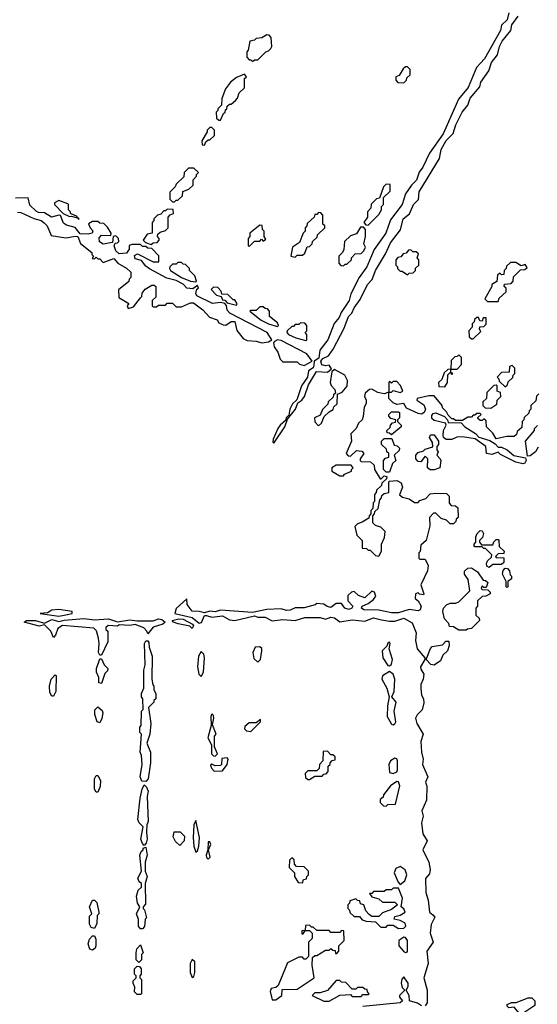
# Model space of a CAD drawing. Extents: x 2769579 to 2883812, y 684207 to 828660.
# Tile 24 of 256: x 2777135 to 2780046, y 742086 to 747626. Entities that reach past the tile are written whole.
import ezdxf

# ---------------------------------------------------------------- set-up
doc = ezdxf.new("R2010")
doc.units = 0

msp = doc.modelspace()

# ---------------------------------------------------------------- linework, layer by layer
at = {"layer": '0CON02XD'}
for points in [[(2779885.8, 747665), (2779875.4, 747624.6), (2779844.2, 747595), (2779838.1, 747565), (2779748.6, 747405), (2779703.3, 747356.7), (2779656.2, 747243.8), (2779601.9, 747178.1), (2779589.3, 747149.3), (2779516.1, 746983.9), (2779440, 746875), (2779402.5, 746795), (2779382.1, 746767.9), (2779367, 746723), (2779338, 746695), (2779303.8, 746645), (2779285.7, 746585), (2779220, 746500), (2779194.2, 746425), (2779128, 746332), (2779087.5, 746235), (2779044.3, 746175.7), (2778997, 746083), (2778987.1, 746045), (2778942.2, 745977.8), (2778930.9, 745949.1), (2778902.9, 745917.1), (2778867.5, 745825), (2778823, 745767), (2778818, 745722), (2778790, 745705), (2778788.3, 745681.7), (2778785, 745667.5), (2778759.3, 745650.7), (2778753.8, 745615), (2778720, 745565), (2778693.8, 745486.2), (2778670, 745465), (2778653.3, 745435), (2778649.3, 745400.7), (2778633.3, 745385), (2778630, 745370), (2778600, 745345), (2778586.7, 745325), (2778560, 745265), (2778558.3, 745248.3), (2778565, 745242.5)], [(2778565, 745242.5), (2778626, 745335), (2778641.7, 745378.3), (2778685.5, 745434.5), (2778699.3, 745470.7), (2778722.5, 745485), (2778736.2, 745505), (2778759.4, 745570.6), (2778804, 745646), (2778865, 745642.5), (2778888.3, 745661.7), (2778875, 745682.5), (2778855, 745678), (2778834.2, 745684.2), (2778828.8, 745705), (2778840.6, 745719.4), (2778871.2, 745735), (2778898, 745772), (2778959.8, 745890.2), (2778984.7, 745955.3), (2779003.1, 745975), (2779015.6, 746005), (2779048.8, 746051.2), (2779090, 746135), (2779116.5, 746163.5), (2779136.7, 746215), (2779192, 746308), (2779220.2, 746369.8), (2779277.1, 746442.9), (2779290.6, 746505), (2779326.8, 746533.2), (2779349.2, 746585), (2779376.8, 746613.2), (2779382.2, 746657.8), (2779495.5, 746844.5), (2779504.6, 746895.4), (2779534, 746946), (2779572.2, 746985), (2779587.5, 747035), (2779624, 747106), (2779654.4, 747145), (2779667.3, 747185), (2779722.8, 747247.2), (2779728.1, 747275), (2779772.8, 747337.2), (2779787.8, 747385), (2779821.1, 747428.9), (2779832.5, 747475), (2779848.5, 747505), (2779897.5, 747565), (2779902.4, 747597.6), (2779938.9, 747645)], [(2778445, 747390), (2778455, 747400), (2778475, 747400), (2778520, 747445), (2778535, 747450), (2778547, 747463), (2778552.5, 747475), (2778550, 747525), (2778538.3, 747538.3), (2778525, 747540), (2778497, 747523), (2778465, 747520), (2778455, 747510), (2778430, 747505), (2778420, 747455), (2778412.5, 747445), (2778412.5, 747415), (2778425, 747400), (2778435, 747400), (2778445, 747390)], [(2779295, 747270), (2779310, 747285), (2779311.7, 747298.3), (2779330, 747315), (2779330, 747345), (2779315, 747360), (2779305, 747360), (2779291.7, 747348.3), (2779268.3, 747311.7), (2779250, 747305), (2779250, 747285), (2779261.7, 747271.7), (2779295, 747270)], [(2778265, 747060), (2778281.7, 747098.3), (2778290, 747105), (2778291.7, 747118.3), (2778300, 747125), (2778301.7, 747138.3), (2778315, 747150), (2778325, 747150), (2778348.3, 747171.7), (2778360, 747185), (2778370, 747215), (2778398.3, 747241.7), (2778400, 747295), (2778410, 747305), (2778398.3, 747318.3), (2778355, 747300), (2778320, 747275), (2778293, 747237), (2778271.7, 747181.7), (2778270, 747145), (2778250, 747125), (2778250, 747115), (2778240, 747105), (2778241.7, 747071.7), (2778255, 747060), (2778265, 747060)], [(2778175, 746920), (2778181.7, 746938.3), (2778195, 746950), (2778205, 746950), (2778230, 746975), (2778230, 747005), (2778215, 747020), (2778205, 747020), (2778190, 747005), (2778190, 746995), (2778160, 746945), (2778161.7, 746921.7), (2778175, 746920)], [(2778005, 746600), (2778015, 746610), (2778025, 746610), (2778050, 746635), (2778051.7, 746658.3), (2778087, 746673), (2778110, 746695), (2778110, 746725), (2778130, 746745), (2778130, 746755), (2778140, 746765), (2778115, 746790), (2778085, 746790), (2778060, 746765), (2778058.3, 746741.7), (2778015, 746700), (2778010, 746685), (2777980, 746655), (2777980, 746615), (2777995, 746600), (2778005, 746600)], [(2779095, 746470), (2779155, 746530), (2779170, 746555), (2779170, 746575), (2779180, 746585), (2779180, 746625), (2779218.3, 746661.7), (2779218.3, 746698.3), (2779195, 746700), (2779180, 746685), (2779158.3, 746621.7), (2779141.7, 746618.3), (2779111.7, 746588.3), (2779110, 746565), (2779090, 746545), (2779090, 746515), (2779070, 746485), (2779081.7, 746471.7), (2779095, 746470)], [(2778497, 745807), (2778535, 745814), (2778552.5, 745825), (2778527.5, 745865), (2778316.2, 745975), (2778301.7, 745991.7), (2778297.5, 746017.5), (2778288.3, 746028.3), (2778265, 746033.8), (2778218.8, 746028.8), (2778132, 746072), (2778126.2, 746085), (2778130.7, 746109.3), (2778140, 746115), (2778135, 746130), (2778108.6, 746111.4), (2778075.5, 746115.5), (2778055, 746137.5), (2778015, 746157.5), (2777962.2, 746172.2), (2777864.6, 746224.6), (2777845, 746239.2), (2777820.5, 746270.5), (2777785, 746280.8), (2777781.3, 746298.7), (2777798.3, 746308.3), (2777885, 746263.8), (2777917, 746263), (2777917, 746297), (2777878.3, 746338.3), (2777855, 746340), (2777845, 746350), (2777825, 746350), (2777815, 746360), (2777765, 746360), (2777750, 746355), (2777750, 746335), (2777735, 746312.9), (2777695, 746308), (2777676, 746325), (2777667, 746353), (2777671.7, 746368.3), (2777685, 746370), (2777691.7, 746378.3), (2777690, 746395), (2777675, 746410), (2777660, 746405), (2777657.5, 746372.5), (2777605, 746363.3), (2777584.3, 746375), (2777582.5, 746397.5), (2777595, 746414), (2777648.3, 746411.7), (2777650, 746425), (2777628.3, 746458.3), (2777608.3, 746478.3), (2777585, 746480), (2777575, 746490), (2777545, 746490), (2777522.5, 746477.5), (2777531.2, 746455), (2777547, 746437), (2777542.5, 746425), (2777520.3, 746419.7), (2777475, 746421.2), (2777447.1, 746457.1), (2777398.9, 746468.9), (2777381.5, 746481.5), (2777363.9, 746523.9), (2777355, 746526.7), (2777314.4, 746514.4), (2777275, 746538.1), (2777240.8, 746540.8), (2777227.8, 746547.8), (2777191.3, 746581.3), (2777182.5, 746622.5), (2777111.4, 746621.4)], [(2777465, 746502.5), (2777470, 746505), (2777460, 746510), (2777458.3, 746518.3), (2777420, 746535), (2777420, 746545), (2777410, 746555), (2777410, 746585), (2777405, 746590), (2777355, 746607.5), (2777330, 746595), (2777330, 746585), (2777380, 746535), (2777415, 746517.5), (2777425, 746520), (2777460, 746510), (2777465, 746502.5)], [(2777123, 746543), (2777141.7, 746541.7), (2777215, 746507.5), (2777255, 746496.7), (2777273, 746483), (2777290, 746465), (2777311.7, 746411.7), (2777395, 746397.5), (2777448, 746408), (2777462.5, 746405), (2777476.7, 746366.7), (2777540, 746315), (2777540, 746305), (2777550, 746295), (2777541.7, 746281.7), (2777555, 746280), (2777565, 746290), (2777575, 746280), (2777585, 746280), (2777605, 746260), (2777665, 746282.5), (2777687.5, 746255), (2777735, 746227.5), (2777760, 746205), (2777760, 746175), (2777750, 746165), (2777748.3, 746151.7), (2777690, 746105), (2777691.7, 746061.7), (2777748.3, 746028.3), (2777740, 746015), (2777745, 746000), (2777775, 746010), (2777815, 746060), (2777821.7, 746068.3), (2777823, 746087), (2777840.7, 746109.3), (2777878.3, 746131.7), (2777891.7, 746131.7), (2777900, 746125), (2777900, 746065), (2777880, 746045), (2777880, 746015), (2777885, 746010), (2777905, 746010), (2777915, 746020), (2777955, 746020), (2777965, 746030), (2777995, 746030), (2778015, 746010), (2778045, 746010), (2778095, 746032.5), (2778111.7, 746031.7), (2778165, 745992.5), (2778201.7, 745951.7), (2778245, 745937.5), (2778255, 745920), (2778278.3, 745908.3), (2778295, 745907.5), (2778325, 745928), (2778345, 745926.7), (2778356.4, 745876.4), (2778391.7, 745831.7), (2778415, 745820), (2778465, 745817.5), (2778497, 745807)], [(2777875, 746360), (2777885, 746370), (2777908.3, 746371.7), (2777920, 746385), (2777920, 746395), (2777910, 746405), (2777911.7, 746418.3), (2777925, 746430), (2777955, 746440), (2777970, 746455), (2777970, 746515), (2777981.7, 746528.3), (2778000, 746535), (2777998.3, 746558.3), (2777965, 746560), (2777955, 746550), (2777945, 746550), (2777928.3, 746531.7), (2777910, 746525), (2777890, 746505), (2777890, 746495), (2777880, 746485), (2777880, 746425), (2777851.7, 746418.3), (2777830, 746385), (2777841.7, 746371.7), (2777875, 746360)], [(2778685, 746290), (2778695, 746300), (2778725, 746300), (2778738.3, 746311.7), (2778751.7, 746348.3), (2778765, 746350), (2778780, 746365), (2778781.7, 746378.3), (2778808.3, 746401.7), (2778810, 746415), (2778850, 746455), (2778850, 746465), (2778840, 746475), (2778840, 746525), (2778828.3, 746538.3), (2778815, 746540), (2778805, 746530), (2778795, 746530), (2778790, 746515), (2778751.7, 746478.3), (2778750, 746465), (2778740, 746455), (2778740, 746435), (2778730, 746425), (2778708.3, 746371.7), (2778670, 746345), (2778660, 746295), (2778685, 746290)], [(2778425, 746350), (2778455, 746380), (2778485, 746380), (2778495, 746390), (2778505, 746380), (2778518.3, 746391.7), (2778510, 746405), (2778510, 746435), (2778500, 746445), (2778498.3, 746468.3), (2778485, 746470), (2778430, 746425), (2778430, 746405), (2778420, 746395), (2778420, 746355), (2778425, 746350)], [(2778955, 746240), (2778965, 746250), (2778975, 746250), (2779000, 746275), (2779000, 746285), (2779021.7, 746308.3), (2779055, 746310), (2779070, 746325), (2779080, 746345), (2779070, 746365), (2779080, 746405), (2779080, 746445), (2779068.3, 746458.3), (2779051.7, 746458.3), (2779028.3, 746421.7), (2778995, 746410), (2778961.7, 746378.3), (2778957, 746333), (2778950, 746315), (2778930, 746295), (2778930, 746255), (2778941.7, 746241.7), (2778955, 746240)], [(2779315, 746190), (2779325, 746200), (2779348.3, 746201.7), (2779360, 746215), (2779361.7, 746228.3), (2779380, 746245), (2779380, 746275), (2779370, 746285), (2779378.3, 746308.3), (2779365, 746320), (2779345, 746320), (2779335, 746330), (2779321.7, 746328.3), (2779308.3, 746311.7), (2779291.7, 746308.3), (2779278.3, 746291.7), (2779261.7, 746288.3), (2779250, 746275), (2779250, 746245), (2779260, 746235), (2779260, 746225), (2779275, 746210), (2779285, 746210), (2779315, 746190)], [(2778125, 746150), (2778130, 746155), (2778120, 746185), (2778090, 746215), (2778090, 746225), (2778068.3, 746248.3), (2778055, 746250), (2778045, 746260), (2778025, 746260), (2778015, 746250), (2777995, 746250), (2777980, 746235), (2777977.5, 746225), (2777983.3, 746215), (2778044.2, 746174.2), (2778095, 746154), (2778125, 746150)], [(2779825, 746040), (2779831.7, 746058.3), (2779870, 746095), (2779870, 746115), (2779860, 746125), (2779861.7, 746138.3), (2779898.3, 746141.7), (2779910, 746155), (2779911.7, 746178.3), (2779951.7, 746218.3), (2779975, 746220), (2779988.3, 746231.7), (2779978.3, 746248.3), (2779955, 746240), (2779925, 746260), (2779895, 746260), (2779871.7, 746238.3), (2779870, 746225), (2779860, 746215), (2779858.3, 746191.7), (2779845, 746190), (2779835, 746200), (2779821.7, 746188.3), (2779818.3, 746151.7), (2779790, 746135), (2779790, 746125), (2779750, 746055), (2779765, 746040), (2779825, 746040)], [(2778355, 746020), (2778357, 746027), (2778345, 746050), (2778335, 746050), (2778305, 746080), (2778271.7, 746081.7), (2778268.3, 746098.3), (2778248.3, 746118.3), (2778225, 746120), (2778211.7, 746108.3), (2778242.5, 746075), (2778268.3, 746068.3), (2778275, 746050), (2778288.3, 746048.3), (2778301.7, 746031.7), (2778355, 746020)], [(2778585, 745900), (2778590, 745905), (2778585, 745920), (2778540, 745955), (2778540, 745985), (2778528.3, 745998.3), (2778515, 746000), (2778505, 746010), (2778485, 746010), (2778465, 745990), (2778435, 745990), (2778430, 745985), (2778492.5, 745935), (2778535, 745914.2), (2778585, 745900)], [(2778745, 745820), (2778750, 745825), (2778750, 745855), (2778740, 745865), (2778750, 745875), (2778750, 745905), (2778738.3, 745918.3), (2778715, 745920), (2778705, 745910), (2778685, 745910), (2778675, 745900), (2778665, 745900), (2778640, 745875), (2778637.5, 745865), (2778647.5, 745855), (2778687.5, 745835), (2778745, 745820)], [(2779685, 745830), (2779728.3, 745871.7), (2779720, 745885), (2779721.7, 745898.3), (2779745, 745900), (2779758.3, 745911.7), (2779758.3, 745948.3), (2779741.7, 745948.3), (2779735, 745930), (2779721.7, 745931.7), (2779715, 745950), (2779705, 745950), (2779691.7, 745938.3), (2779690, 745925), (2779680, 745915), (2779680, 745895), (2779660, 745875), (2779661.7, 745841.7), (2779675, 745830), (2779685, 745830)], [(2778735, 745680), (2778780, 745705), (2778748.8, 745745), (2778605, 745820), (2778585, 745823.8), (2778567.5, 745815), (2778563, 745807), (2778566.7, 745785), (2778587.5, 745755), (2778600, 745715), (2778615, 745700), (2778695, 745700), (2778708.3, 745688.3), (2778735, 745680)], [(2779525, 745560), (2779540, 745585), (2779541.7, 745628.3), (2779555, 745640), (2779565, 745630), (2779570, 745635), (2779560, 745640), (2779560, 745660), (2779595, 745660), (2779620, 745685), (2779620, 745725), (2779605, 745740), (2779595, 745730), (2779581.7, 745728.3), (2779561.7, 745708.3), (2779560, 745660), (2779541.7, 745658.3), (2779521.7, 745638.3), (2779508.3, 745601.7), (2779490, 745585), (2779491.7, 745561.7), (2779525, 745560)], [(2778815, 745340), (2778832.5, 745355), (2778847, 745393), (2778875, 745420), (2778898.3, 745431.7), (2778901.7, 745448.3), (2778920, 745465), (2778921.7, 745518.3), (2778949.3, 745530.7), (2778977, 745563), (2778977.5, 745595), (2778962.5, 745625), (2778905, 745657.5), (2778890, 745645), (2778880, 745585), (2778887, 745567), (2778907.5, 745545), (2778910, 745525), (2778900, 745515), (2778898.3, 745501.7), (2778870, 745475), (2778868.3, 745461.7), (2778837, 745433), (2778825, 745400), (2778792.5, 745385), (2778793.9, 745363.9), (2778815, 745340)], [(2779865, 745560), (2779878.3, 745571.7), (2779881.7, 745588.3), (2779908.3, 745611.7), (2779910, 745625), (2779920, 745635), (2779920, 745665), (2779905, 745680), (2779890, 745675), (2779888.3, 745641.7), (2779845, 745640), (2779820, 745615), (2779830, 745605), (2779831.7, 745591.7), (2779865, 745560)], [(2780055, 745520), (2780041.7, 745508.3), (2780038.3, 745481.7), (2780010, 745455), (2780010, 745435), (2780000, 745425), (2779998.3, 745411.7), (2779971.7, 745388.3), (2779970, 745375), (2779960, 745365), (2779958.3, 745331.7), (2779931.7, 745308.3), (2779928.3, 745291.7), (2779915, 745280), (2779875, 745280), (2779815, 745267.5), (2779795, 745300), (2779760, 745335), (2779758.3, 745368.3), (2779745, 745380), (2779735, 745370), (2779725, 745370), (2779711.7, 745381.7), (2779711.7, 745388.3), (2779730, 745405), (2779725, 745410), (2779705, 745410), (2779695, 745400), (2779685, 745400), (2779675, 745390), (2779655, 745390), (2779625, 745370), (2779585, 745370), (2779575, 745380), (2779565, 745380), (2779545, 745400), (2779535, 745420), (2779511.7, 745441.7), (2779510, 745455), (2779465, 745510), (2779435, 745510), (2779370, 745495), (2779367.5, 745485), (2779408, 745458), (2779416.7, 745435), (2779410, 745415), (2779395, 745406.2), (2779375, 745410), (2779310.8, 745440.8), (2779295, 745466.7), (2779255, 745460), (2779235, 745470), (2779210, 745495), (2779210, 745530), (2779225, 745530), (2779235, 745540), (2779275, 745527.5), (2779290, 745535), (2779277, 745567), (2779255, 745590), (2779235, 745590), (2779225, 745580), (2779215, 745590), (2779210, 745585), (2779210, 745530), (2779185, 745520), (2779148.3, 745528.3), (2779115, 745546.2), (2779102.5, 745545), (2779077.5, 745525), (2779073.6, 745506.4), (2779083.3, 745485), (2779083, 745467), (2779072.5, 745445), (2779067, 745393), (2779060, 745375), (2779040, 745355), (2779027.5, 745325), (2778997.5, 745295), (2779000, 745255), (2778970, 745185), (2778981.7, 745171.7), (2778995, 745170), (2779028.3, 745201.7), (2779058.3, 745198.3), (2779070, 745185), (2779050, 745155), (2779050, 745145), (2779055, 745140), (2779108.3, 745138.3), (2779128.3, 745118.3), (2779130, 745095), (2779161.7, 745041.7), (2779168.3, 745041.7), (2779185, 745060), (2779200, 745055), (2779198.3, 745041.7), (2779171.7, 745018.3), (2779170, 745005), (2779141.7, 744978.3), (2779140, 744965), (2779130, 744955), (2779130, 744915), (2779123, 744907), (2779120, 744875), (2779110, 744865), (2779110, 744845), (2779100, 744835), (2779098.3, 744821.7), (2779061.7, 744798.3), (2779035, 744790), (2779020, 744775), (2779030, 744725), (2779060, 744695), (2779061.7, 744651.7), (2779085, 744650), (2779095, 744640), (2779105, 744640), (2779135, 744610), (2779155, 744607.5), (2779170, 744635), (2779170, 744675), (2779187, 744713), (2779190, 744745), (2779165, 744770), (2779135, 744780)], [(2779785, 745440), (2779818.3, 745461.7), (2779820, 745485), (2779840, 745505), (2779838.3, 745528.3), (2779820, 745535), (2779820, 745565), (2779815, 745570), (2779801.7, 745568.3), (2779761.7, 745528.3), (2779760, 745495), (2779740, 745475), (2779740, 745455), (2779751.7, 745441.7), (2779785, 745440)], [(2779225, 745290), (2779215, 745300), (2779201.7, 745301.7), (2779200, 745315), (2779218.3, 745331.7), (2779220, 745345), (2779231.7, 745358.3), (2779248.3, 745361.7), (2779250, 745375), (2779221.7, 745381.7), (2779210, 745395), (2779210, 745405), (2779225, 745420), (2779265, 745420), (2779270, 745415), (2779270, 745385), (2779260, 745375), (2779260, 745365), (2779280, 745345), (2779280, 745335), (2779225, 745290)], [(2779965, 745126.7), (2779925, 745136.2), (2779838.8, 745178.8), (2779825, 745192.5), (2779790.7, 745179.3), (2779760, 745185), (2779756.7, 745225), (2779696.7, 745266.7), (2779625, 745278), (2779593.6, 745276.4), (2779565, 745263.3), (2779533, 745263), (2779517.5, 745275), (2779516.1, 745286.1), (2779518, 745315), (2779532.5, 745345), (2779530, 745355), (2779465, 745370), (2779452.3, 745382.3), (2779452.3, 745397.7), (2779460.8, 745409.2), (2779475, 745413.3), (2779523, 745393), (2779540, 745375), (2779545, 745360), (2779618.3, 745358.3), (2779637.5, 745335), (2779697.3, 745297.3), (2779716.4, 745276.4), (2779778.3, 745258.3), (2779808.8, 745238.8), (2779825, 745220), (2779845, 745220), (2779875.8, 745205.8), (2779913, 745173), (2779980, 745160), (2779982.5, 745145), (2779975, 745130), (2779965, 745126.7)], [(2780050, 745220), (2780035, 745193.3), (2780005, 745172.5), (2779990, 745170), (2779980, 745255), (2780030, 745315), (2780030, 745325), (2780047, 745343)], [(2779215, 745080), (2779195, 745080), (2779180, 745095), (2779180, 745145), (2779191.7, 745158.3), (2779210, 745165), (2779210, 745185), (2779200, 745195), (2779198.3, 745208.3), (2779170, 745235), (2779170, 745255), (2779185, 745270), (2779228.3, 745268.3), (2779241.7, 745231.7), (2779258.3, 745228.3), (2779270, 745215), (2779268.3, 745201.7), (2779240, 745175), (2779250, 745145), (2779231.7, 745128.3), (2779215, 745080)], [(2779465, 745093.3), (2779443.6, 745093.6), (2779427.5, 745105), (2779430, 745155), (2779415, 745170), (2779391.7, 745138.3), (2779375, 745140), (2779362.5, 745155), (2779362.5, 745175), (2779375, 745190), (2779405, 745200), (2779415, 745210), (2779458.3, 745221.7), (2779457, 745247), (2779440, 745275), (2779445, 745290), (2779465, 745290), (2779490, 745255), (2779490, 745235), (2779480, 745225), (2779480, 745205), (2779487.5, 745195), (2779480, 745175), (2779500, 745155), (2779502.5, 745145), (2779497.5, 745105), (2779465, 745093.3)], [(2778955, 745060), (2778961.7, 745068.3), (2779000, 745085), (2779000, 745095), (2779010, 745105), (2778998.3, 745118.3), (2778915, 745120), (2778890, 745105), (2778890, 745085), (2778935, 745060), (2778955, 745060)], [(2779135, 744780), (2779120, 744795), (2779120, 744835), (2779130, 744845), (2779131.7, 744858.3), (2779150, 744875), (2779160, 744925), (2779170, 744935), (2779171.7, 744948.3), (2779185, 744960), (2779210, 744965), (2779210, 745025), (2779215, 745030), (2779255, 745032.5), (2779279.3, 745019.3), (2779287.5, 744995), (2779271.7, 744951.7), (2779288.3, 744938.3), (2779325, 744930), (2779355, 744910), (2779375, 744910), (2779385, 744920), (2779418.3, 744931.7), (2779443, 744957), (2779475, 744962.5), (2779535, 744960), (2779550, 744945), (2779550, 744905), (2779561.7, 744891.7), (2779585, 744890), (2779598.3, 744878.3), (2779600, 744825), (2779590, 744815), (2779588.3, 744801.7), (2779575, 744790), (2779555, 744790), (2779535, 744810), (2779505, 744820), (2779475, 744850), (2779461.7, 744848.3), (2779440, 744825), (2779441.7, 744778.3), (2779420, 744695), (2779391.7, 744668.3), (2779387, 744633), (2779380, 744625), (2779380, 744595), (2779385, 744590), (2779415, 744590), (2779432.5, 744555), (2779427.5, 744525), (2779390, 744445), (2779407.5, 744395), (2779405, 744390), (2779383, 744393), (2779375, 744400), (2779360, 744395), (2779358.3, 744368.3), (2779376.4, 744356.4), (2779393.3, 744325), (2779387.5, 744305), (2779375, 744300), (2779325, 744306.2), (2779265, 744288), (2779225, 744288.8), (2779155, 744303.8), (2779070, 744305), (2779057.5, 744315), (2779060, 744325), (2779095, 744340), (2779125, 744362.5), (2779137, 744383), (2779130, 744405), (2779115, 744410), (2779075, 744372.5), (2779040, 744385), (2779015, 744407.5), (2779000, 744405), (2778980, 744385), (2778980, 744355), (2779007.5, 744325), (2779002.5, 744315), (2778985, 744306.7), (2778962.5, 744315), (2778945, 744340), (2778915, 744340), (2778885, 744317.5), (2778863.3, 744323.3), (2778845, 744337.5), (2778805, 744340), (2778797, 744333), (2778735, 744316.7), (2778683.9, 744316.1), (2778655.9, 744304.1), (2778635, 744301.2), (2778605, 744310), (2778525, 744306.7), (2778445, 744290), (2778265, 744302.5), (2778235, 744293.3), (2778205, 744297.5), (2778175, 744287.5), (2778145, 744296.2), (2778105, 744297.5), (2778077.5, 744335), (2778075, 744367.5), (2778015, 744312.5), (2778007.5, 744285), (2778105, 744262.9), (2778145, 744230), (2778156.9, 744233.1), (2778175, 744273.3), (2778185, 744273.8), (2778215, 744264), (2778275, 744271.2), (2778315, 744249.2), (2778345, 744244.4), (2778455, 744271.2), (2778474.3, 744264.3), (2778515, 744264.3), (2778555, 744242.5), (2778615, 744251.1), (2778685, 744244.4), (2778737.6, 744262.4), (2778825, 744261.9), (2778855, 744251.9), (2778885, 744264.4), (2778905, 744260), (2778935, 744238.6), (2779005, 744249.1), (2779075, 744241.2), (2779125, 744261.1), (2779170.5, 744249.5), (2779215, 744240.6), (2779245, 744241.9), (2779295, 744257.5), (2779342.9, 744232.9), (2779364, 744175), (2779361.7, 744131.7), (2779370.8, 744085), (2779412.5, 744035), (2779412.5, 744025), (2779388.8, 743985), (2779390.5, 743970.5), (2779407, 743943), (2779403.8, 743915), (2779390, 743885), (2779390, 743865), (2779393.8, 743825), (2779406.2, 743805), (2779407.7, 743782.3), (2779398.3, 743741.7), (2779370, 743715), (2779360.8, 743695), (2779367.5, 743665), (2779403.8, 743605), (2779391.2, 743565), (2779394, 743505), (2779404, 743465), (2779400.8, 743435), (2779430, 743365), (2779417.5, 743335), (2779423.6, 743313.6), (2779423.3, 743235), (2779396.2, 743175), (2779403.3, 743145), (2779394.1, 743105.9), (2779402, 743045), (2779426.2, 743005), (2779402, 742955), (2779435.9, 742885.9), (2779444, 742845), (2779440, 742820), (2779417.3, 742792.7), (2779418.6, 742715), (2779432.1, 742672.1), (2779440, 742605), (2779458.3, 742588.3), (2779470, 742575), (2779448.8, 742535), (2779444, 742485), (2779460, 742435), (2779424, 742385), (2779431.9, 742315), (2779407.5, 742235), (2779425.6, 742165), (2779425.7, 742094.3), (2779415, 742076.2)], [(2779775, 744542.5), (2779761.7, 744551.7), (2779760, 744565), (2779765, 744580), (2779788.3, 744601.7), (2779790, 744615), (2779755, 744650), (2779745, 744650), (2779735, 744660), (2779695, 744660), (2779690, 744665), (2779690, 744675), (2779700, 744685), (2779700, 744715), (2779707.5, 744735), (2779725, 744752.5), (2779735, 744750), (2779742.5, 744735), (2779737, 744713), (2779720, 744695), (2779720, 744685), (2779731.7, 744671.7), (2779795, 744670), (2779801.7, 744688.3), (2779815, 744700), (2779825, 744700), (2779830, 744695), (2779831.7, 744661.7), (2779860, 744635), (2779858.3, 744621.7), (2779825, 744620), (2779810, 744605), (2779815, 744600), (2779858.3, 744598.3), (2779858.3, 744571.7), (2779845, 744560), (2779795, 744560), (2779775, 744542.5)], [(2779645, 744190), (2779605, 744190), (2779575, 744210), (2779551.7, 744211.7), (2779548.3, 744228.3), (2779524.1, 744254.1), (2779513.8, 744295), (2779518.8, 744315), (2779535, 744333.8), (2779555, 744343.3), (2779586.7, 744343.3), (2779605, 744350), (2779667, 744413), (2779657.5, 744475), (2779636.7, 744505), (2779636.4, 744523.6), (2779655, 744540), (2779675, 744541.2), (2779709.3, 744519.3), (2779741.7, 744471.7), (2779755, 744470), (2779768.3, 744458.3), (2779758.3, 744431.7), (2779745, 744430), (2779735, 744440), (2779730, 744425), (2779735, 744420), (2779768.3, 744418.3), (2779780, 744405), (2779780, 744395), (2779757, 744383), (2779735, 744380), (2779710, 744355), (2779710, 744325), (2779700, 744315), (2779700, 744275), (2779718.3, 744258.3), (2779720, 744245), (2779675, 744200), (2779653, 744197), (2779645, 744190)], [(2779875, 744430), (2779870, 744435), (2779870, 744465), (2779850, 744505), (2779853, 744527), (2779865, 744540), (2779878.3, 744538.3), (2779890, 744525), (2779893, 744503), (2779900, 744495), (2779900, 744480), (2779880, 744465), (2779880, 744435), (2779875, 744430)], [(2777595, 744050), (2777585, 744050), (2777577.5, 744065), (2777582.5, 744115), (2777577.5, 744145), (2777567, 744187), (2777551.7, 744201.7), (2777375, 744217.5), (2777349.3, 744200.7), (2777337, 744163), (2777325, 744150), (2777310, 744185), (2777275, 744220), (2777245, 744212.5), (2777160, 744235), (2777174.1, 744245.9), (2777224.1, 744245.9), (2777275, 744230), (2777315, 744251.4), (2777355, 744238.8), (2777385, 744247.5), (2777495, 744255.6), (2777555, 744249.2), (2777635, 744253.8), (2777685, 744237.5), (2777755, 744248.8), (2777795, 744242.5), (2777885, 744243.3), (2777915, 744254), (2777935, 744251.2), (2777952.5, 744235), (2777940, 744225), (2777885, 744207.5), (2777855, 744170), (2777850, 744185), (2777833, 744203), (2777785, 744222.5), (2777755, 744217.5), (2777695, 744220), (2777685, 744212.5), (2777633, 744217), (2777620, 744205), (2777620, 744195), (2777630, 744185), (2777630, 744125), (2777595, 744050)], [(2777355, 744270), (2777385, 744274.3), (2777430, 744285), (2777430, 744295), (2777355, 744306.7), (2777315, 744302.5), (2777291.7, 744288.3), (2777250, 744285), (2777355, 744270)], [(2778105, 744200), (2778092.5, 744212.5), (2778026.1, 744226.1), (2778000, 744235), (2777992.5, 744245), (2778030, 744255), (2778055, 744252.5), (2778106.7, 744225), (2778112.5, 744215), (2778105, 744200)], [(2777845, 743340), (2777821.7, 743341.7), (2777812.5, 743365), (2777823.3, 743435), (2777820, 743485), (2777812.5, 743505), (2777820, 743605), (2777810, 743615), (2777810, 743645), (2777817.5, 743655), (2777820, 743735), (2777830, 743745), (2777827.5, 743805), (2777820, 743815), (2777820, 743835), (2777832.5, 743865), (2777832.5, 743965), (2777840, 743995), (2777837.5, 744115), (2777845, 744130), (2777855, 744130), (2777861.7, 744121.7), (2777862.5, 744095), (2777880, 744045), (2777877.5, 743915), (2777883, 743883), (2777890, 743875), (2777890, 743855), (2777900, 743835), (2777900, 743805), (2777890, 743795), (2777890, 743785), (2777860, 743755), (2777872.5, 743665), (2777867.5, 743605), (2777850, 743555), (2777870, 743505), (2777870, 743445), (2777857.5, 743355), (2777845, 743340)], [(2778475, 744010), (2778490, 744025), (2778497.5, 744075), (2778497, 744087), (2778485, 744097.5), (2778460, 744095), (2778446.7, 744065), (2778451.7, 744031.7), (2778475, 744010)], [(2779215, 743990), (2779225, 744000), (2779231.2, 744025), (2779213.3, 744085), (2779218.8, 744115), (2779215, 744122.5), (2779205, 744117.5), (2779198.8, 744101.2), (2779172.5, 744075), (2779177.5, 744035), (2779205, 743992.5), (2779215, 743990)], [(2779465, 743993.3), (2779447, 743997), (2779420, 744025), (2779445, 744087.5), (2779455, 744098.8), (2779511.7, 744108.3), (2779531.7, 744128.3), (2779548.3, 744128.3), (2779550, 744105), (2779540, 744075), (2779515, 744050), (2779501.7, 744018.3), (2779465, 743993.3)], [(2778155, 743930), (2778169.2, 743955), (2778174.2, 744035), (2778170, 744055), (2778155, 744070), (2778140, 744045), (2778134.2, 743985), (2778142.7, 743942.7), (2778155, 743930)], [(2777595, 743890), (2777580, 743895), (2777580, 743925), (2777567.5, 743955), (2777567.5, 743975), (2777585, 744030), (2777595, 744030), (2777610, 743995), (2777630, 743975), (2777628.3, 743961.7), (2777613, 743947), (2777595, 743890)], [(2777325, 743820), (2777315, 743820), (2777305, 743840), (2777303.3, 743875), (2777312.5, 743915), (2777335, 743940), (2777340, 743935), (2777337.5, 743845), (2777325, 743820)], [(2779235, 743657.5), (2779245, 743663.3), (2779250, 743675), (2779241.2, 743735), (2779251.2, 743785), (2779227.5, 743815), (2779240, 743845), (2779244.4, 743915), (2779235, 743943.3), (2779215, 743957.5), (2779176.1, 743933.9), (2779171.2, 743915), (2779200, 743865), (2779212.5, 743815), (2779202.5, 743765), (2779201.2, 743705), (2779225, 743662.5), (2779235, 743657.5)], [(2777585, 743670), (2777570, 743675), (2777557, 743717), (2777557.5, 743742.5), (2777575, 743760), (2777598.8, 743738.8), (2777602.5, 743725), (2777597, 743693), (2777585, 743670)], [(2778235, 743482.5), (2778247.5, 743495), (2778230, 743535), (2778230, 743595), (2778240, 743605), (2778218.3, 743658.3), (2778227.5, 743695), (2778225, 743710), (2778215, 743720), (2778210, 743705), (2778212.5, 743655), (2778193.8, 743585), (2778213.3, 743545), (2778214.1, 743494.1), (2778223.9, 743483.9), (2778235, 743482.5)], [(2778435, 743620), (2778490, 743675), (2778488.3, 743688.3), (2778465, 743670), (2778425, 743670), (2778401.7, 743648.3), (2778400, 743635), (2778410, 743625), (2778435, 743620)], [(2778765, 743350), (2778795, 743370), (2778835, 743370), (2778845, 743380), (2778858.3, 743381.7), (2778870, 743395), (2778870, 743425), (2778880, 743435), (2778880, 743445), (2778891.7, 743458.3), (2778908.3, 743461.7), (2778908.3, 743478.3), (2778895, 743490), (2778885, 743490), (2778865, 743510), (2778841.7, 743508.3), (2778840, 743455), (2778820, 743435), (2778818.3, 743411.7), (2778805, 743400), (2778755, 743400), (2778740, 743385), (2778741.7, 743361.7), (2778755, 743350), (2778765, 743350)], [(2778228.3, 743398.3), (2778275, 743400), (2778302.5, 743435), (2778307.5, 743465), (2778301.7, 743471.7), (2778271.7, 743468.3), (2778270, 743435), (2778265, 743430), (2778235, 743427.5), (2778215, 743437.5), (2778208.3, 743431.7), (2778213.3, 743415), (2778228.3, 743398.3)], [(2779235, 743383.8), (2779255, 743393.8), (2779260, 743405), (2779260, 743455), (2779255, 743466.7), (2779245, 743471.2), (2779220, 743455), (2779210, 743435), (2779215, 743390), (2779235, 743383.8)], [(2777575, 743280), (2777565, 743280), (2777556.4, 743296.4), (2777556.4, 743353.6), (2777565, 743372.5), (2777575, 743372.5), (2777588.8, 743345), (2777588.3, 743311.7), (2777575, 743280)], [(2777835, 742980), (2777825, 742990), (2777816.7, 743015), (2777830, 743085), (2777806.4, 743106.4), (2777800, 743125), (2777812.5, 743245), (2777823, 743297), (2777835, 743320), (2777848.3, 743308.3), (2777857.5, 743285), (2777852.5, 743255), (2777857.5, 743115), (2777850, 743095), (2777847.5, 743055), (2777852.5, 743015), (2777847, 742993), (2777835, 742980)], [(2779195, 743200), (2779205, 743210), (2779248.3, 743211.7), (2779272, 743315), (2779265, 743336.7), (2779255, 743338.8), (2779220, 743315), (2779180, 743265), (2779178.3, 743251.7), (2779161.7, 743238.3), (2779161.7, 743221.7), (2779181.7, 743201.7), (2779195, 743200)], [(2778125, 742942.5), (2778135, 742950), (2778143.1, 742975), (2778146.9, 743025), (2778125, 743120), (2778114.1, 743095.9), (2778110.6, 743025), (2778114.6, 742974.6), (2778125, 742942.5)], [(2778035, 742980), (2778011.7, 743001.7), (2777998.3, 743028.3), (2778003, 743057), (2778037, 743057), (2778061.7, 743031.7), (2778060, 743005), (2778035, 742980)], [(2778195, 742902.5), (2778206.2, 742913.8), (2778197.5, 742955), (2778210, 742985), (2778205, 743000), (2778195, 743000), (2778193.8, 742955), (2778182.9, 742925), (2778185, 742912.5), (2778195, 742902.5)], [(2777825, 742510), (2777815, 742510), (2777802.5, 742525), (2777803, 742563), (2777792.5, 742595), (2777810, 742635), (2777797.5, 742655), (2777792.5, 742695), (2777801.7, 742728.3), (2777820, 742745), (2777820, 742765), (2777807.5, 742775), (2777800, 742795), (2777820, 742835), (2777810, 742925), (2777817.5, 742945), (2777830, 742955), (2777830, 742965), (2777845, 742970), (2777852.5, 742925), (2777840, 742885), (2777840, 742835), (2777852.5, 742805), (2777840, 742765), (2777841.7, 742648.3), (2777830, 742635), (2777830, 742625), (2777837, 742617), (2777847.5, 742572.5), (2777840, 742565), (2777837, 742523), (2777825, 742510)], [(2778725, 742770), (2778731.7, 742788.3), (2778748.3, 742791.7), (2778750, 742805), (2778760, 742815), (2778760, 742835), (2778735, 742860), (2778691.7, 742861.7), (2778680, 742875), (2778678.3, 742898.3), (2778665, 742910), (2778653, 742897), (2778650, 742855), (2778680, 742825), (2778680, 742805), (2778701.7, 742771.7), (2778725, 742770)], [(2779275, 742760), (2779300.5, 742779.5), (2779312.9, 742815), (2779302.8, 742842.8), (2779275, 742861.2), (2779250, 742850), (2779240, 742825), (2779263, 742773), (2779275, 742760)], [(2779265, 742512.5), (2779295, 742513.3), (2779306.7, 742525), (2779303, 742543), (2779275, 742557.5), (2779240, 742565), (2779245, 742580), (2779275, 742587.5), (2779302.5, 742605), (2779295, 742622.5), (2779280, 742635), (2779287, 742683), (2779265, 742740), (2779235, 742740), (2779225, 742730), (2779195, 742730), (2779185, 742720), (2779125, 742720), (2779115, 742710), (2779101.7, 742708.3), (2779115, 742690), (2779155, 742680), (2779175, 742660), (2779245, 742660), (2779260, 742645), (2779225, 742620), (2779175, 742600), (2779155, 742580), (2779115, 742580), (2779100.7, 742590.7), (2779081.7, 742611.7), (2779070, 742645), (2779051.7, 742651.7), (2779048.3, 742668.3), (2779035, 742670), (2779025, 742680), (2778991.7, 742668.3), (2778990, 742655), (2778980, 742645), (2778980, 742625), (2778990, 742615), (2778991.7, 742601.7), (2779015, 742580), (2779045, 742580), (2779061.7, 742561.7), (2779083, 742553), (2779135, 742550), (2779165, 742520), (2779195, 742520), (2779205, 742530), (2779235, 742530), (2779265, 742512.5)], [(2777555, 742512.5), (2777537, 742517), (2777527, 742537), (2777528.3, 742581.7), (2777540, 742595), (2777527.5, 742635), (2777545, 742672.5), (2777555, 742672.5), (2777568.3, 742658.3), (2777580, 742605), (2777580, 742595), (2777570, 742585), (2777569.3, 742540.7), (2777555, 742512.5)], [(2778575, 742110), (2778610, 742135), (2778611.7, 742168.3), (2778695, 742170), (2778790, 742235), (2778780, 742305), (2778781.7, 742348.3), (2778795, 742360), (2778805, 742360), (2778855, 742390), (2778875, 742390), (2778885, 742400), (2778895, 742390), (2778908.3, 742388.3), (2778911.7, 742371.7), (2778918.3, 742371.7), (2778930, 742385), (2778930, 742415), (2778960, 742445), (2778958.3, 742498.3), (2778945, 742500), (2778935, 742490), (2778885, 742490), (2778875, 742500), (2778805, 742500), (2778785, 742520), (2778775, 742520), (2778765, 742530), (2778741.7, 742528.3), (2778740, 742500), (2778721.7, 742498.3), (2778721.7, 742481.7), (2778728.3, 742481.7), (2778740, 742500), (2778765, 742500), (2778780, 742485), (2778780, 742455), (2778760, 742435), (2778760, 742355), (2778745, 742340), (2778735, 742340), (2778725, 742350), (2778705, 742350), (2778640.7, 742319.3), (2778588.3, 742191.7), (2778575, 742180), (2778550, 742175), (2778543, 742157), (2778555, 742110), (2778575, 742110)], [(2777545, 742390), (2777530, 742395), (2777520, 742425), (2777527, 742453), (2777545, 742470), (2777555, 742470), (2777563, 742453), (2777563.3, 742415), (2777558.8, 742401.2), (2777545, 742390)], [(2779305, 742377.5), (2779315, 742380), (2779316.2, 742445), (2779305, 742461.2), (2779295, 742463.3), (2779267.5, 742445), (2779267.5, 742415), (2779293.9, 742383.9), (2779305, 742377.5)], [(2777805, 742320), (2777790, 742335), (2777790, 742375), (2777793, 742397), (2777815, 742420), (2777830, 742375), (2777820, 742365), (2777820, 742335), (2777805, 742320)], [(2778105, 742236.7), (2778115, 742242.5), (2778120.6, 742265), (2778119.2, 742325), (2778105, 742337.5), (2778094.4, 742315), (2778094.5, 742264.5), (2778105, 742236.7)], [(2777815, 742140), (2777795, 742140), (2777780, 742155), (2777781.7, 742181.7), (2777772.5, 742205), (2777773, 742217), (2777790, 742235), (2777790, 742245), (2777780, 742255), (2777780, 742285), (2777795, 742300), (2777808.3, 742298.3), (2777817.5, 742285), (2777817.5, 742255), (2777810, 742245), (2777810, 742235), (2777820, 742225), (2777820, 742145), (2777815, 742140)], [(2778875, 742102.5), (2778935, 742137.5), (2778995, 742140), (2779005, 742130), (2779055, 742130), (2779065, 742140), (2779095, 742140), (2779100, 742145), (2779090, 742155), (2779088.3, 742168.3), (2779075, 742170), (2779065, 742180), (2779035, 742180), (2779025, 742170), (2779005, 742170), (2778968.3, 742208.3), (2778945, 742210), (2778935, 742220), (2778915, 742220), (2778865, 742162.5), (2778825, 742150), (2778795, 742150), (2778780, 742135), (2778845, 742102.5), (2778875, 742102.5)], [(2779395, 742076.2), (2779371.7, 742091.7), (2779327.5, 742105), (2779325.8, 742135), (2779307.5, 742165), (2779320, 742185), (2779318.8, 742205), (2779295, 742240), (2779283, 742227), (2779280, 742205), (2779285, 742180), (2779300, 742165), (2779270, 742135), (2779270, 742125), (2779287.5, 742105), (2779275, 742094), (2779065, 742073.3)], [(2779965, 742033.3), (2779945, 742033.3), (2779915, 742070), (2779885, 742066.7), (2779876.7, 742075), (2779876.7, 742085), (2779900, 742095), (2779926, 742096), (2779995, 742122.8), (2780015, 742121.8), (2780031.4, 742105), (2780031.2, 742078.8), (2779965, 742033.3)]]:
    msp.add_lwpolyline(points, dxfattribs=at)

doc.saveas('drawing.dxf')
